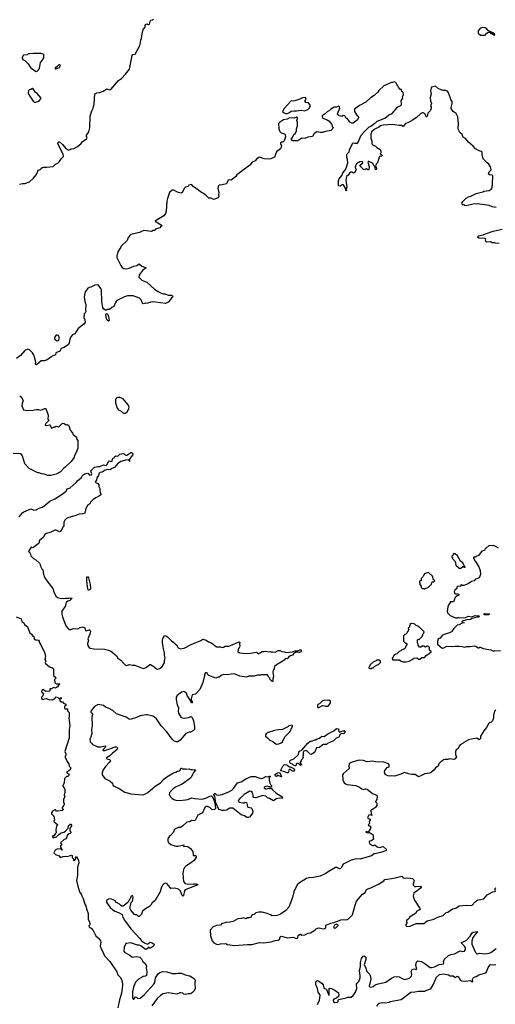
# Model space of a CAD drawing. Extents: x 1862350 to 2057294, y 212041 to 437318.
# Tile 35 of 256: x 1979508 to 1987579, y 226076 to 242774. Entities that reach past the tile are written whole.
import ezdxf

# ---------------------------------------------------------------- set-up
doc = ezdxf.new("R2010")
doc.units = 0

msp = doc.modelspace()

# ---------------------------------------------------------------- linework, layer by layer
at = {"layer": '0CON10XD'}
for points in [[(1979672, 240022), (1979742, 240085), (1979785, 240142), (1979815, 240207), (1979830, 240220), (1979865, 240238), (1979885, 240262), (1979915, 240273), (1979965, 240270), (1980075, 240283), (1980118, 240325), (1980158, 240342), (1980185, 240368), (1980214, 240416), (1980245, 240450), (1980249, 240465), (1980245, 240486), (1980154, 240675), (1980155, 240687), (1980175, 240702), (1980185, 240700), (1980236, 240656), (1980295, 240584), (1980335, 240560), (1980365, 240570), (1980380, 240585), (1980425, 240592), (1980489, 240621), (1980549, 240675), (1980569, 240701), (1980639, 240755), (1980651, 240775), (1980640, 240795), (1980641, 240815), (1980680, 240870), (1980698, 240942), (1980706, 241135), (1980733, 241227), (1980754, 241275), (1980771, 241345), (1980785, 241518), (1980815, 241533), (1980865, 241540), (1980925, 241560), (1980955, 241577), (1980985, 241603), (1981035, 241586), (1981055, 241591), (1981187, 241743), (1981235, 241779), (1981305, 241848), (1981374, 241935), (1981418, 242165), (1981430, 242185), (1981465, 242190), (1981475, 242198), (1981543, 242327), (1981554, 242356), (1981561, 242425), (1981576, 242455), (1981587, 242535), (1981605, 242610), (1981637, 242645), (1981637, 242675), (1981645, 242692), (1981665, 242703), (1981688, 242695), (1981695, 242690), (1981712, 242698), (1981721, 242745), (1981733, 242765), (1981765, 242772), (1981776, 242785)], [(1987565, 242510), (1987570, 242515), (1987565, 242540), (1987552, 242542), (1987545, 242550), (1987525, 242550), (1987505, 242570), (1987455, 242590), (1987425, 242630), (1987407, 242637), (1987365, 242640), (1987335, 242630), (1987315, 242620), (1987290, 242585), (1987290, 242545), (1987325, 242510), (1987405, 242510), (1987420, 242525), (1987420, 242535), (1987455, 242560), (1987485, 242560), (1987502, 242542), (1987518, 242538), (1987565, 242510)], [(1979785, 241898), (1979805, 241902), (1979830, 241925), (1979842, 241948), (1979862, 242048), (1979891, 242079), (1979917, 242125), (1979920, 242175), (1979905, 242190), (1979875, 242198), (1979735, 242203), (1979675, 242193), (1979654, 242196), (1979635, 242180), (1979575, 242172), (1979548, 242132), (1979548, 242118), (1979561, 242101), (1979595, 242082), (1979653, 242023), (1979692, 241965), (1979741, 241921), (1979785, 241898)], [(1980125, 241940), (1980135, 241950), (1980155, 241950), (1980186, 241964), (1980198, 241995), (1980188, 242008), (1980175, 242010), (1980145, 241980), (1980112, 241958), (1980112, 241942), (1980125, 241940)], [(1987595, 239587), (1987525, 239599), (1987475, 239623), (1987275, 239649), (1987202, 239648), (1987085, 239618), (1987063, 239623), (1987045, 239638), (1987035, 239630), (1987025, 239632), (1987015, 239648), (1987015, 239675), (1987025, 239691), (1987084, 239746), (1987125, 239770), (1987165, 239782), (1987255, 239828), (1987365, 239853), (1987385, 239863), (1987475, 239878), (1987510, 239900), (1987523, 239925), (1987533, 239995), (1987536, 240125), (1987528, 240135), (1987478, 240145), (1987463, 240155), (1987474, 240195), (1987506, 240225), (1987508, 240235), (1987497, 240277), (1987468, 240325), (1987432, 240352), (1987375, 240413), (1987354, 240485), (1987353, 240525), (1987341, 240541), (1987305, 240551), (1987241, 240585), (1987201, 240631), (1987125, 240697), (1987075, 240761), (1987035, 240782), (1987015, 240825), (1986978, 240858), (1986953, 240905), (1986947, 240935), (1986955, 241005), (1986945, 241126), (1986916, 241185), (1986866, 241216), (1986830, 241265), (1986827, 241285), (1986844, 241355), (1986846, 241385), (1986823, 241423), (1986820, 241445), (1986785, 241533), (1986765, 241560), (1986735, 241571), (1986695, 241571), (1986615, 241604), (1986565, 241644), (1986498, 241632), (1986488, 241615), (1986481, 241565), (1986489, 241515), (1986473, 241457), (1986477, 241395), (1986494, 241355), (1986480, 241315), (1986488, 241295), (1986488, 241265), (1986475, 241230), (1986432, 241188), (1986422, 241135), (1986415, 241124), (1986404, 241125), (1986389, 241169), (1986375, 241183), (1986355, 241193), (1986335, 241193), (1986315, 241183), (1986235, 241110), (1986175, 241070), (1986095, 241023), (1986055, 241012), (1986015, 240962), (1985989, 240979), (1985945, 240979), (1985835, 240997), (1985675, 240987), (1985632, 240975), (1985600, 240950), (1985535, 240916), (1985486, 240875), (1985466, 240835), (1985464, 240815), (1985466, 240765), (1985486, 240715), (1985485, 240670), (1985506, 240646), (1985545, 240628), (1985570, 240605), (1985623, 240573), (1985640, 240525), (1985623, 240495), (1985657, 240475), (1985653, 240457), (1985615, 240452), (1985608, 240445), (1985599, 240401), (1985578, 240345), (1985556, 240324), (1985546, 240295), (1985561, 240255), (1985555, 240229), (1985544, 240234), (1985532, 240282), (1985514, 240304), (1985505, 240333), (1985485, 240349), (1985435, 240367), (1985423, 240367), (1985417, 240355), (1985440, 240285), (1985435, 240230), (1985415, 240230), (1985395, 240242), (1985345, 240230), (1985310, 240265), (1985305, 240280), (1985295, 240280), (1985282, 240292), (1985295, 240320), (1985328, 240345), (1985327, 240367), (1985278, 240362), (1985225, 240327), (1985210, 240305), (1985200, 240275), (1985200, 240265), (1985218, 240235), (1985195, 240180), (1985175, 240172), (1985145, 240190), (1985125, 240188), (1985105, 240172), (1985088, 240142), (1985054, 240116), (1985040, 240055), (1985058, 239935), (1985047, 239895), (1985052, 239875), (1985046, 239864), (1985040, 239875), (1985041, 239905), (1985005, 239972), (1984978, 239972), (1984945, 239950), (1984920, 239955), (1984919, 240045), (1984929, 240075), (1984977, 240133), (1984991, 240175), (1985025, 240218), (1985047, 240257), (1985074, 240345), (1985072, 240405), (1985058, 240435), (1985058, 240485), (1985065, 240500), (1985100, 240535), (1985103, 240565), (1985153, 240675), (1985165, 240683), (1985195, 240678), (1985239, 240681), (1985250, 240695), (1985302, 240815), (1985360, 240880), (1985435, 240950), (1985480, 240975), (1985523, 241015), (1985546, 241024), (1985575, 241051), (1985705, 241103), (1985769, 241155), (1985829, 241185), (1985925, 241297), (1985975, 241321), (1985985, 241332), (1985989, 241355), (1985982, 241398), (1986007, 241443), (1986003, 241465), (1986018, 241505), (1986017, 241537), (1986005, 241550), (1985990, 241555), (1985985, 241590), (1985965, 241592), (1985935, 241628), (1985924, 241654), (1985905, 241674), (1985889, 241709), (1985865, 241720), (1985835, 241710), (1985815, 241708), (1985685, 241650), (1985602, 241575), (1985585, 241547), (1985525, 241486), (1985460, 241450), (1985383, 241375), (1985275, 241316), (1985192, 241255), (1985188, 241215), (1985234, 241144), (1985250, 241135), (1985258, 241115), (1985242, 241075), (1985165, 241017), (1985145, 241017), (1985110, 241035), (1985089, 241069), (1985070, 241085), (1985068, 241098), (1985055, 241100), (1985045, 241110), (1985025, 241142), (1984995, 241148), (1984975, 241132), (1984930, 241145), (1984911, 241161), (1984900, 241175), (1984938, 241275), (1984932, 241295), (1984915, 241307), (1984885, 241288), (1984845, 241290), (1984785, 241257), (1984765, 241234), (1984728, 241212), (1984690, 241175), (1984642, 241145), (1984640, 241125), (1984650, 241105), (1984728, 241075), (1984755, 241057)], [(1979775, 241373), (1979815, 241386), (1979845, 241404), (1979864, 241425), (1979871, 241445), (1979805, 241520), (1979775, 241538), (1979750, 241585), (1979735, 241602), (1979724, 241606), (1979695, 241588), (1979670, 241585), (1979656, 241574), (1979651, 241535), (1979667, 241495), (1979735, 241390), (1979755, 241374), (1979775, 241373)], [(1984045, 241183), (1984076, 241194), (1984115, 241220), (1984165, 241230), (1984205, 241227), (1984285, 241237), (1984345, 241228), (1984395, 241251), (1984425, 241278), (1984438, 241305), (1984437, 241327), (1984410, 241365), (1984365, 241372), (1984350, 241385), (1984352, 241405), (1984367, 241427), (1984355, 241452), (1984305, 241448), (1984264, 241426), (1984175, 241400), (1984108, 241392), (1983995, 241265), (1983970, 241215), (1983994, 241194), (1984025, 241183), (1984045, 241183)], [(1984755, 241057), (1984804, 240994), (1984812, 240965), (1984827, 240945), (1984823, 240927), (1984788, 240895), (1984695, 240879), (1984645, 240861), (1984615, 240860), (1984545, 240872), (1984502, 240835), (1984475, 240793), (1984395, 240783), (1984345, 240758), (1984295, 240762), (1984225, 240722), (1984135, 240720), (1984123, 240743), (1984122, 240765), (1984138, 240775), (1984158, 240825), (1984180, 240845), (1984203, 240885), (1984203, 240925), (1984220, 240975), (1984220, 241045), (1984210, 241055), (1984210, 241075), (1984222, 241088), (1984222, 241112), (1984215, 241120), (1984205, 241120), (1984165, 241102), (1984085, 241108), (1984045, 241087), (1983985, 241073), (1983915, 241032), (1983902, 241015), (1983906, 240925), (1983921, 240875), (1983945, 240853), (1983999, 240839), (1984010, 240825), (1984020, 240785), (1983995, 240718), (1983972, 240698), (1983943, 240697), (1983933, 240687), (1983933, 240665), (1983949, 240639), (1983946, 240614), (1983934, 240586), (1983868, 240532), (1983832, 240445), (1983768, 240415), (1983725, 240407), (1983654, 240414), (1983575, 240442), (1983565, 240438), (1983525, 240408), (1983505, 240378), (1983455, 240357), (1983415, 240307), (1983195, 240140), (1983178, 240115), (1983142, 240085), (1983095, 240054), (1983065, 240060), (1983045, 240051), (1983015, 239991), (1982945, 239971), (1982893, 239967), (1982882, 239955), (1982871, 239915), (1982890, 239845), (1982880, 239805), (1982888, 239775), (1982875, 239752), (1982795, 239722), (1982755, 239746), (1982715, 239746), (1982674, 239794), (1982625, 239825), (1982605, 239840), (1982575, 239852), (1982544, 239885), (1982454, 239944), (1982428, 239975), (1982415, 239979), (1982380, 239965), (1982367, 239943), (1982324, 239936), (1982303, 239915), (1982265, 239843), (1982245, 239830), (1982185, 239850), (1982125, 239884), (1982095, 239881), (1982052, 239845), (1982015, 239742), (1982004, 239695), (1981992, 239525), (1981983, 239485), (1981954, 239446), (1981812, 239365), (1981808, 239355), (1981923, 239285), (1981917, 239275), (1981901, 239265), (1981888, 239242), (1981815, 239220), (1981795, 239200), (1981773, 239197), (1981745, 239182), (1981615, 239199), (1981562, 239178), (1981540, 239165), (1981395, 239130), (1981375, 239112), (1981345, 239067), (1981330, 239030), (1981230, 238935), (1981223, 238915), (1981174, 238836), (1981154, 238765), (1981155, 238740), (1981223, 238603), (1981245, 238573), (1981275, 238553), (1981315, 238547), (1981365, 238561), (1981445, 238593), (1981495, 238603), (1981535, 238632), (1981582, 238592), (1981656, 238566), (1981592, 238518), (1981556, 238475), (1981535, 238440), (1981527, 238405), (1981580, 238355), (1981665, 238320), (1981796, 238206), (1981855, 238164), (1981895, 238144), (1981945, 238123), (1981975, 238122), (1982025, 238101), (1982085, 238103), (1982100, 238090), (1982102, 238068), (1982083, 238057), (1982069, 238031), (1982026, 237984), (1981985, 237958), (1981815, 237986), (1981755, 237988), (1981655, 237962), (1981645, 237968), (1981605, 237957), (1981586, 237976), (1981571, 238025), (1981540, 238050), (1981435, 238089), (1981335, 238091), (1981284, 238076), (1981159, 238011), (1981132, 237978), (1981105, 237910), (1981070, 237895), (1981032, 237858), (1980995, 237857), (1980985, 237848), (1980965, 237847), (1980934, 237865), (1980919, 237895), (1980904, 237995), (1980894, 238185), (1980886, 238215), (1980845, 238271), (1980825, 238280), (1980783, 238273), (1980715, 238236), (1980685, 238233), (1980665, 238221), (1980622, 238165), (1980612, 238138), (1980600, 238075), (1980614, 237995), (1980630, 237945), (1980622, 237855), (1980628, 237825), (1980620, 237805), (1980604, 237786), (1980596, 237725), (1980614, 237685), (1980621, 237645), (1980597, 237613), (1980499, 237535), (1980444, 237446), (1980405, 237431), (1980376, 237395), (1980357, 237355), (1980348, 237292), (1980337, 237265), (1980265, 237214), (1980210, 237195), (1980190, 237150), (1980124, 237126), (1980115, 237092), (1980060, 237065), (1980045, 237050), (1980035, 237050), (1979977, 237003), (1979925, 236990), (1979875, 236988), (1979795, 236920), (1979782, 236925), (1979774, 236944), (1979782, 236965), (1979754, 237075), (1979744, 237094), (1979723, 237125), (1979675, 237173), (1979645, 237184), (1979593, 237165), (1979521, 237079), (1979455, 237030)], [(1979505, 239982), (1979554, 239996), (1979595, 239997), (1979672, 240022)], [(1987645, 238978), (1987575, 238983), (1987565, 238990), (1987525, 238992), (1987495, 239007), (1987433, 239003), (1987420, 239015), (1987413, 239037), (1987416, 239055), (1987405, 239063), (1987305, 239066), (1987279, 239085), (1987282, 239098), (1987295, 239108), (1987375, 239128), (1987410, 239145), (1987545, 239190), (1987695, 239220)], [(1981015, 237659), (1980995, 237676), (1980983, 237703), (1980970, 237775), (1980975, 237788), (1980985, 237791), (1981005, 237776), (1981015, 237740), (1981024, 237675), (1981023, 237665), (1981015, 237659)], [(1980145, 237328), (1980165, 237332), (1980182, 237375), (1980166, 237416), (1980144, 237426), (1980129, 237421), (1980105, 237398), (1980100, 237365), (1980105, 237352), (1980127, 237337), (1980145, 237328)], [(1979508, 236395), (1979544, 236365), (1979548, 236352), (1979569, 236315), (1979549, 236265), (1979547, 236225), (1979575, 236160), (1979625, 236148), (1979733, 236153), (1979785, 236163), (1979825, 236162), (1979855, 236154), (1979897, 236163), (1979935, 236183), (1979951, 236181), (1979990, 236065), (1979988, 235998), (1980002, 235985), (1980002, 235975), (1979953, 235925), (1979940, 235905), (1979940, 235895), (1979963, 235893), (1980012, 235902), (1980031, 235881), (1980042, 235852), (1980055, 235847), (1980095, 235868), (1980115, 235870), (1980125, 235880), (1980165, 235872), (1980185, 235880), (1980235, 235930), (1980265, 235927), (1980295, 235902), (1980315, 235908), (1980343, 235893), (1980362, 235815), (1980405, 235770), (1980410, 235745), (1980470, 235695), (1980473, 235663), (1980497, 235637), (1980492, 235505), (1980468, 235435), (1980438, 235385), (1980432, 235355), (1980418, 235325), (1980376, 235274), (1980282, 235185), (1980255, 235168), (1980200, 235105), (1980125, 235068), (1980035, 235042), (1980015, 235042), (1979988, 235042), (1979925, 235067), (1979885, 235073), (1979835, 235092), (1979815, 235092), (1979757, 235117), (1979670, 235165), (1979595, 235240), (1979562, 235355), (1979543, 235393), (1979522, 235412), (1979397, 235417)], [(1981305, 236102), (1981332, 236125), (1981356, 236165), (1981363, 236205), (1981350, 236245), (1981264, 236344), (1981205, 236368), (1981175, 236368), (1981155, 236360), (1981140, 236345), (1981133, 236327), (1981132, 236275), (1981162, 236185), (1981187, 236157), (1981230, 236135), (1981255, 236110), (1981275, 236102), (1981305, 236102)], [(1979497, 234345), (1979555, 234410), (1979580, 234430), (1979695, 234477), (1979725, 234470), (1979747, 234457), (1979785, 234460), (1979840, 234490), (1979892, 234505), (1979917, 234523), (1980020, 234610), (1980105, 234649), (1980230, 234725), (1980295, 234780), (1980315, 234819), (1980365, 234837), (1980465, 234924), (1980492, 234958), (1980555, 235011), (1980570, 235040), (1980585, 235053), (1980616, 235074), (1980655, 235084), (1980670, 235080), (1980695, 235052), (1980726, 235054), (1980730, 235075), (1980718, 235125), (1980753, 235165), (1980780, 235185), (1980833, 235197), (1980866, 235194), (1980930, 235225), (1980975, 235216), (1980990, 235230), (1981015, 235283), (1981025, 235290), (1981055, 235284), (1981075, 235288), (1981083, 235327), (1981095, 235340), (1981110, 235345), (1981122, 235365), (1981145, 235376), (1981175, 235372), (1981208, 235405), (1981265, 235416), (1981283, 235413), (1981305, 235388), (1981325, 235387), (1981395, 235436), (1981406, 235436), (1981422, 235422), (1981430, 235405), (1981425, 235390), (1981368, 235315), (1981370, 235290), (1981378, 235282), (1981352, 235302), (1981325, 235307), (1981226, 235284), (1981166, 235244), (1981115, 235180), (1981069, 235161), (1981045, 235141), (1981005, 235144), (1980958, 235132), (1980905, 235103), (1980867, 235093), (1980858, 235082), (1980846, 235045), (1980818, 235002), (1980810, 234965), (1980790, 234935), (1980805, 234920), (1980830, 234915), (1980850, 234885), (1980850, 234855), (1980870, 234825), (1980868, 234795), (1980874, 234755), (1980886, 234725), (1980883, 234715), (1980865, 234697), (1980802, 234668), (1980753, 234637), (1980715, 234600), (1980695, 234560), (1980659, 234535), (1980628, 234485), (1980613, 234407), (1980576, 234394), (1980515, 234391), (1980460, 234365)], [(1980460, 234365), (1980325, 234324), (1980305, 234315), (1980274, 234285), (1980258, 234255), (1980258, 234185), (1980240, 234165), (1980224, 234126), (1980195, 234093), (1980185, 234091), (1980125, 234118), (1980105, 234118), (1980039, 234081), (1979965, 234063), (1979935, 234045), (1979908, 233992), (1979840, 233935), (1979836, 233904), (1979823, 233885), (1979775, 233853), (1979745, 233822), (1979725, 233820), (1979705, 233827), (1979658, 233755), (1979687, 233727), (1979695, 233680), (1979740, 233635), (1979780, 233615), (1979847, 233557), (1979857, 233537), (1979860, 233505), (1979885, 233460), (1979900, 233445), (1979910, 233365), (1979917, 233357), (1979923, 233325), (1979983, 233235), (1980072, 233125), (1980085, 233070), (1980122, 232995), (1980150, 232975), (1980215, 232960), (1980285, 232965), (1980345, 232961), (1980375, 232969), (1980397, 232965), (1980360, 232925), (1980327, 232913), (1980303, 232895), (1980292, 232875), (1980286, 232834), (1980223, 232745), (1980223, 232695), (1980232, 232645), (1980292, 232495), (1980331, 232451), (1980355, 232430), (1980375, 232430), (1980415, 232448), (1980495, 232442), (1980535, 232468), (1980575, 232478), (1980615, 232460), (1980625, 232410), (1980655, 232413), (1980685, 232427), (1980700, 232425), (1980707, 232405), (1980699, 232351), (1980667, 232275), (1980668, 232258), (1980678, 232245), (1980658, 232195), (1980662, 232155), (1980687, 232127), (1980705, 232118), (1980765, 232106), (1980945, 232098), (1981015, 232084), (1981055, 232064), (1981107, 232027), (1981149, 231985), (1981175, 231944), (1981225, 231910), (1981269, 231859), (1981305, 231830), (1981325, 231824), (1981365, 231838), (1981425, 231826), (1981463, 231827), (1981605, 231770), (1981652, 231788), (1981715, 231840), (1981725, 231840), (1981785, 231806), (1981828, 231768), (1981842, 231762), (1981885, 231771), (1981926, 231804), (1981966, 231865), (1981966, 231906), (1981977, 231945), (1981966, 231985), (1981968, 232038), (1981947, 232105), (1981930, 232205), (1981930, 232245), (1981938, 232282), (1981965, 232330), (1981987, 232327), (1982019, 232309), (1982085, 232242), (1982125, 232213), (1982145, 232187), (1982167, 232175), (1982195, 232124), (1982235, 232102), (1982300, 232115), (1982415, 232177), (1982584, 232246), (1982615, 232268), (1982674, 232254), (1982710, 232225), (1982757, 232207), (1982787, 232187), (1982810, 232165), (1982855, 232140), (1982915, 232138), (1982945, 232128), (1982965, 232130), (1982995, 232150), (1983055, 232150), (1983235, 232221), (1983244, 232214), (1983238, 232185), (1983242, 232155), (1983238, 232135), (1983213, 232095), (1983212, 232055), (1983225, 232042), (1983245, 232037), (1983355, 232027), (1983425, 232030), (1983525, 232050), (1983555, 232020), (1983625, 232058), (1983648, 232062), (1983685, 232067), (1983735, 232053), (1983765, 232060), (1983785, 232048), (1983805, 232052), (1983845, 232050), (1983894, 232076), (1983925, 232078), (1983955, 232060), (1983995, 232056), (1984035, 232043), (1984135, 232053), (1984182, 232068), (1984225, 232073), (1984261, 232089), (1984285, 232090), (1984290, 232065), (1984275, 232048), (1984255, 232042), (1984215, 232047), (1984190, 232040), (1984155, 232017), (1984137, 231995), (1984105, 231988), (1984073, 231967), (1984046, 231934), (1984025, 231940), (1984014, 231936), (1983997, 231915), (1983962, 231892), (1983867, 231835), (1983830, 231805), (1983828, 231765), (1983810, 231745), (1983802, 231705), (1983812, 231635), (1983803, 231595), (1983806, 231554), (1983796, 231544), (1983758, 231585), (1983752, 231605), (1983734, 231625), (1983715, 231662), (1983605, 231662), (1983595, 231658), (1983545, 231658), (1983485, 231643), (1983395, 231642), (1983356, 231624), (1983242, 231642), (1983195, 231664), (1983145, 231679), (1983095, 231676), (1983033, 231663), (1982965, 231671), (1982927, 231655), (1982895, 231623), (1982875, 231623), (1982835, 231608), (1982715, 231650), (1982693, 231673), (1982690, 231695), (1982662, 231695), (1982642, 231675), (1982643, 231655), (1982614, 231536), (1982562, 231415), (1982492, 231335), (1982434, 231326), (1982420, 231255), (1982419, 231235), (1982436, 231205), (1982435, 231191), (1982424, 231185), (1982408, 231228), (1982352, 231315), (1982336, 231355), (1982295, 231382), (1982255, 231370), (1982179, 231315), (1982166, 231285), (1982166, 231246), (1982181, 231155), (1982200, 231105), (1982198, 231045), (1982202, 231015), (1982245, 230948), (1982265, 230932), (1982305, 230928), (1982337, 230937), (1982375, 230938), (1982415, 230958), (1982435, 230938), (1982456, 230886), (1982474, 230786), (1982473, 230737), (1982459, 230721), (1982406, 230694), (1982385, 230692), (1982325, 230668), (1982230, 230555), (1982192, 230528), (1982165, 230528), (1982124, 230544), (1982095, 230572), (1982006, 230695), (1981910, 230800), (1981827, 230917), (1981795, 230946), (1981765, 230961), (1981675, 230986), (1981655, 230987), (1981555, 230969), (1981492, 230938), (1981385, 230908), (1981364, 230914), (1981315, 230946), (1981152, 231005), (1981089, 231059), (1981024, 231094), (1980964, 231114), (1980932, 231145), (1980842, 231158), (1980775, 231126), (1980714, 231045), (1980715, 231032), (1980734, 231014), (1980741, 230995), (1980734, 230944), (1980740, 230805), (1980729, 230735), (1980731, 230669), (1980717, 230605), (1980699, 230575), (1980704, 230525), (1980724, 230504), (1980745, 230483), (1980832, 230442), (1980885, 230443), (1980957, 230457), (1980967, 230443), (1980932, 230405), (1980920, 230385), (1980925, 230380), (1980953, 230383), (1981056, 230415), (1981125, 230444), (1981145, 230445), (1981158, 230438), (1981166, 230415), (1981157, 230393), (1981081, 230335), (1981039, 230291), (1980981, 230255), (1980985, 230238), (1981040, 230225), (1981048, 230205), (1981028, 230175), (1980963, 230107), (1980925, 230052), (1980907, 230003), (1980908, 229965), (1980955, 229908), (1981045, 229862), (1981082, 229825), (1981088, 229795), (1981113, 229773), (1981195, 229736), (1981295, 229671), (1981395, 229644), (1981455, 229641), (1981595, 229629), (1981644, 229645), (1981685, 229669), (1981805, 229778), (1981898, 229832), (1981955, 229894), (1982005, 229934), (1982119, 230001), (1982155, 230012), (1982185, 230029), (1982216, 230034), (1982231, 230049), (1982245, 230080), (1982255, 230080), (1982265, 230070), (1982315, 230070), (1982335, 230062), (1982385, 230068), (1982425, 230052), (1982435, 230058), (1982478, 230052), (1982485, 230058), (1982490, 230045), (1982458, 230005), (1982440, 229975), (1982440, 229965), (1982423, 229947), (1982406, 229914), (1982265, 229807), (1982165, 229764), (1982115, 229730), (1982062, 229678), (1982048, 229655), (1982047, 229635), (1982066, 229596), (1982095, 229568), (1982125, 229550), (1982155, 229540), (1982215, 229534), (1982321, 229541), (1982360, 229550), (1982429, 229579), (1982475, 229564), (1982605, 229557), (1982668, 229572), (1982735, 229608), (1982765, 229609), (1982782, 229595), (1982809, 229525), (1982825, 229455), (1982828, 229395), (1982815, 229378), (1982775, 229374), (1982736, 229416), (1982695, 229432), (1982665, 229432), (1982648, 229415), (1982610, 229325), (1982600, 229315), (1982532, 229285), (1982486, 229194), (1982465, 229186), (1982425, 229193), (1982395, 229169), (1982345, 229163), (1982278, 229105), (1982235, 229077), (1982205, 229077), (1982141, 229049), (1982128, 229035), (1982118, 228995), (1982069, 228941), (1982048, 228925), (1982028, 228895), (1982022, 228885), (1982023, 228845), (1982035, 228818), (1982075, 228786), (1982155, 228760), (1982195, 228757), (1982295, 228778), (1982300, 228775), (1982290, 228765), (1982295, 228750), (1982335, 228758), (1982362, 228752), (1982408, 228718), (1982448, 228668), (1982451, 228601), (1982495, 228602), (1982504, 228574), (1982468, 228515), (1982425, 228479), (1982330, 228420), (1982305, 228397), (1982289, 228365), (1982274, 228295), (1982285, 228160), (1982315, 228126), (1982365, 228114), (1982455, 228122), (1982505, 228119), (1982528, 228115), (1982532, 228105), (1982318, 228015), (1982305, 228000), (1982285, 227920), (1982275, 227910), (1982265, 227922), (1982239, 227995), (1982205, 228029), (1982135, 228047), (1982075, 228042), (1982062, 228055), (1982004, 228124), (1981975, 228130), (1981952, 228118), (1981931, 228095), (1981906, 228045), (1981891, 227985), (1981805, 227837), (1981757, 227795), (1981733, 227755), (1981713, 227735), (1981642, 227698), (1981592, 227655), (1981576, 227604), (1981535, 227566), (1981525, 227566), (1981495, 227593), (1981474, 227594), (1981455, 227602), (1981393, 227673), (1981380, 227695), (1981382, 227728), (1981402, 227805), (1981420, 227825), (1981429, 227851), (1981432, 227895), (1981427, 227917), (1981415, 227918), (1981398, 227905), (1981342, 227805), (1981265, 227740), (1981243, 227743), (1981220, 227755), (1981203, 227773), (1981150, 227805), (1981120, 227835), (1981065, 227862), (1981045, 227867), (1981015, 227858), (1980982, 227835), (1980983, 227803), (1981002, 227772), (1981045, 227718), (1981082, 227685), (1981125, 227658), (1981183, 227633)], [(1987635, 233810), (1987555, 233858), (1987535, 233850), (1987473, 233857), (1987425, 233810), (1987415, 233810), (1987400, 233795), (1987395, 233770), (1987352, 233758), (1987288, 233682), (1987262, 233678), (1987245, 233660), (1987215, 233660), (1987210, 233655), (1987210, 233635), (1987218, 233628), (1987230, 233595), (1987260, 233565), (1987260, 233555), (1987297, 233497), (1987322, 233435), (1987328, 233365), (1987305, 233310), (1987235, 233278), (1987220, 233255), (1987176, 233244), (1987116, 233204), (1987072, 233192), (1987045, 233177), (1987018, 233178), (1987005, 233190), (1986995, 233190), (1986987, 233163), (1986945, 233168), (1986928, 233152), (1986928, 233125), (1986889, 233101), (1986881, 233075), (1986888, 233048), (1986905, 233037), (1986945, 233038), (1986958, 233028), (1986960, 233015), (1986925, 232998), (1986898, 232975), (1986867, 232903), (1986815, 232900), (1986810, 232895), (1986810, 232885), (1986785, 232850), (1986772, 232815), (1986760, 232735), (1986770, 232725), (1986770, 232715), (1986815, 232670), (1986905, 232630), (1986935, 232630), (1986945, 232640), (1986963, 232633), (1987074, 232636), (1987122, 232658), (1987175, 232649), (1987235, 232670), (1987266, 232664), (1987298, 232668), (1987307, 232655), (1987295, 232642), (1987265, 232643), (1987185, 232621), (1987155, 232601), (1987096, 232596), (1987035, 232581), (1987012, 232565), (1987010, 232555), (1987050, 232545), (1987015, 232540), (1986965, 232514), (1986933, 232507), (1986875, 232447), (1986838, 232395), (1986782, 232368), (1986713, 232347), (1986684, 232336), (1986645, 232288), (1986610, 232275), (1986598, 232235), (1986600, 232185), (1986675, 232118), (1986705, 232124), (1986755, 232147), (1986855, 232142), (1986895, 232151), (1986965, 232151), (1987015, 232144), (1987055, 232131), (1987087, 232143), (1987145, 232144), (1987225, 232156), (1987248, 232148), (1987285, 232121), (1987305, 232120), (1987315, 232130), (1987325, 232130), (1987375, 232108), (1987505, 232088), (1987535, 232070), (1987565, 232068), (1987667, 232077)], [(1986978, 233468), (1986995, 233470), (1987025, 233500), (1987035, 233500), (1987045, 233490), (1987065, 233490), (1987067, 233495), (1987051, 233511), (1987025, 233564), (1986989, 233589), (1986935, 233684), (1986895, 233717), (1986875, 233720), (1986862, 233705), (1986860, 233685), (1986842, 233675), (1986840, 233655), (1986850, 233645), (1986850, 233635), (1986897, 233587), (1986910, 233525), (1986952, 233482), (1986978, 233468)], [(1980675, 233096), (1980665, 233115), (1980647, 233265), (1980647, 233313), (1980655, 233329), (1980665, 233327), (1980676, 233306), (1980703, 233197), (1980711, 233125), (1980710, 233115), (1980695, 233103), (1980675, 233096)], [(1986385, 233120), (1986392, 233128), (1986445, 233150), (1986498, 233202), (1986502, 233228), (1986515, 233240), (1986538, 233242), (1986550, 233255), (1986532, 233272), (1986510, 233335), (1986445, 233398), (1986405, 233390), (1986385, 233380), (1986365, 233360), (1986350, 233325), (1986322, 233298), (1986318, 233262), (1986290, 233245), (1986290, 233225), (1986298, 233218), (1986300, 233195), (1986320, 233165), (1986322, 233142), (1986335, 233130), (1986365, 233130), (1986372, 233122), (1986385, 233120)], [(1979449, 232649), (1979533, 232613), (1979545, 232570), (1979578, 232545), (1979588, 232515), (1979638, 232475), (1979682, 232375), (1979708, 232355), (1979731, 232321), (1979750, 232315), (1979751, 232281), (1979762, 232265), (1979795, 232252), (1979805, 232257), (1979825, 232250), (1979836, 232236), (1979838, 232215), (1979866, 232175), (1979928, 232045), (1979944, 231984), (1979934, 231926), (1979952, 231895), (1979942, 231875), (1979948, 231855), (1980015, 231802), (1980055, 231780), (1980065, 231780), (1980080, 231765), (1980080, 231655), (1980128, 231615), (1980100, 231585), (1980103, 231533), (1980111, 231521), (1980133, 231513), (1980185, 231510), (1980190, 231505), (1980178, 231492), (1980162, 231488), (1980160, 231475), (1980148, 231462), (1980115, 231440), (1980085, 231450), (1980045, 231428), (1980022, 231428), (1980020, 231395), (1980012, 231388), (1979945, 231382), (1979907, 231417), (1979884, 231406), (1979878, 231378), (1979896, 231366), (1979912, 231345), (1979900, 231305), (1979880, 231285), (1979880, 231265), (1979905, 231248), (1979928, 231258), (1979955, 231260), (1980005, 231248), (1980065, 231242), (1980100, 231255), (1980125, 231288), (1980155, 231282), (1980175, 231260), (1980188, 231262), (1980205, 231278), (1980210, 231275), (1980210, 231265), (1980190, 231245), (1980190, 231225), (1980215, 231208), (1980237, 231207), (1980251, 231181), (1980290, 231165), (1980290, 231145), (1980268, 231132), (1980270, 231095), (1980278, 231088), (1980317, 231087), (1980322, 231055), (1980350, 231025), (1980348, 230945), (1980342, 230935), (1980345, 230890), (1980350, 230885), (1980360, 230805), (1980356, 230764), (1980348, 230745), (1980347, 230595), (1980273, 230365), (1980293, 230323), (1980293, 230297), (1980282, 230285), (1980282, 230265), (1980322, 230182), (1980343, 230155), (1980346, 230116), (1980378, 230085), (1980362, 230055), (1980342, 230035), (1980302, 230015), (1980315, 229998), (1980340, 229985), (1980340, 229955), (1980325, 229940), (1980302, 229938), (1980270, 229905), (1980260, 229825), (1980242, 229785), (1980242, 229775), (1980265, 229750), (1980272, 229725), (1980272, 229675), (1980263, 229625), (1980273, 229595), (1980250, 229555), (1980250, 229495), (1980260, 229485), (1980260, 229465), (1980257, 229453), (1980228, 229415), (1980230, 229400), (1980247, 229387), (1980248, 229375), (1980229, 229361), (1980155, 229352), (1980135, 229352), (1980115, 229372), (1980105, 229372), (1980065, 229350), (1980048, 229325), (1980050, 229305), (1980090, 229265), (1980098, 229205), (1980090, 229175), (1980125, 229140), (1980150, 229125), (1980150, 229115), (1980130, 229095), (1980123, 229035), (1980128, 228985), (1980108, 228965), (1980093, 228937), (1980060, 228925), (1980062, 228915), (1980075, 228900), (1980095, 228910), (1980125, 228913), (1980165, 228948), (1980199, 228981), (1980255, 228993), (1980288, 229015), (1980330, 229065), (1980338, 229105), (1980365, 229130), (1980375, 229130), (1980390, 229115), (1980390, 229105), (1980358, 229055), (1980358, 229018), (1980380, 228995), (1980378, 228982), (1980365, 228972), (1980345, 228970), (1980321, 228949), (1980296, 228884), (1980265, 228870), (1980200, 228815), (1980220, 228795), (1980220, 228775), (1980202, 228768), (1980200, 228745), (1980230, 228695), (1980225, 228690), (1980208, 228708), (1980193, 228713), (1980143, 228707), (1980125, 228700), (1980105, 228680), (1980090, 228645), (1980114, 228614), (1980176, 228596), (1980195, 228564), (1980245, 228584), (1980285, 228589), (1980315, 228584), (1980386, 228606), (1980397, 228597), (1980400, 228565), (1980420, 228545), (1980423, 228523), (1980435, 228512), (1980450, 228525), (1980460, 228555), (1980452, 228565), (1980460, 228575), (1980470, 228575), (1980485, 228560), (1980505, 228518), (1980510, 228475), (1980487, 228403), (1980488, 228275), (1980485, 228225), (1980472, 228175), (1980493, 228077), (1980522, 227982), (1980550, 227945), (1980560, 227915), (1980585, 227873), (1980612, 227775), (1980629, 227745), (1980640, 227695), (1980670, 227615), (1980672, 227515), (1980692, 227475), (1980697, 227443), (1980696, 227425), (1980683, 227405), (1980686, 227386), (1980719, 227365), (1980755, 227330), (1980800, 227235), (1980845, 227199), (1980882, 227155), (1980885, 227130), (1980871, 227065), (1980888, 227015), (1980917, 226967), (1980945, 226899), (1981035, 226804), (1981156, 226625), (1981175, 226574), (1981215, 226534), (1981235, 226499), (1981251, 226435), (1981254, 226395), (1981233, 226265), (1981199, 226151), (1981176, 226015)], [(1987392, 232682), (1987386, 232695), (1987395, 232706), (1987475, 232698), (1987480, 232695), (1987475, 232688), (1987465, 232683), (1987392, 232682)], [(1986065, 231882), (1986117, 231893), (1986170, 231925), (1986195, 231948), (1986245, 231952), (1986275, 231932), (1986295, 231928), (1986335, 231960), (1986375, 231960), (1986405, 231992), (1986455, 232023), (1986490, 232055), (1986490, 232065), (1986475, 232070), (1986460, 232085), (1986460, 232125), (1986438, 232148), (1986425, 232150), (1986395, 232130), (1986367, 232147), (1986335, 232150), (1986315, 232130), (1986305, 232130), (1986294, 232134), (1986270, 232165), (1986270, 232185), (1986260, 232205), (1986260, 232255), (1986275, 232270), (1986288, 232262), (1986340, 232315), (1986340, 232325), (1986350, 232335), (1986350, 232355), (1986358, 232362), (1986370, 232395), (1986295, 232470), (1986285, 232470), (1986267, 232487), (1986235, 232502), (1986215, 232524), (1986195, 232531), (1986155, 232532), (1986130, 232515), (1986122, 232478), (1986100, 232455), (1986110, 232425), (1986102, 232418), (1986098, 232402), (1986082, 232388), (1986078, 232372), (1986058, 232352), (1986042, 232348), (1986020, 232325), (1986023, 232233), (1986055, 232200), (1986068, 232198), (1986080, 232185), (1986080, 232165), (1986062, 232148), (1986050, 232115), (1986037, 232103), (1985993, 232087), (1985975, 232070), (1985945, 232060), (1985905, 232022), (1985860, 232000), (1985838, 231952), (1985830, 231945), (1985835, 231920), (1985945, 231920), (1985960, 231915), (1985983, 231893), (1986015, 231882), (1986065, 231882)], [(1985475, 231770), (1985485, 231780), (1985505, 231780), (1985535, 231810), (1985550, 231815), (1985565, 231830), (1985595, 231840), (1985630, 231875), (1985628, 231898), (1985615, 231910), (1985565, 231910), (1985555, 231900), (1985510, 231885), (1985450, 231825), (1985448, 231812), (1985430, 231795), (1985430, 231785), (1985442, 231772), (1985475, 231770)], [(1984565, 231110), (1984585, 231112), (1984648, 231142), (1984685, 231140), (1984695, 231132), (1984740, 231135), (1984770, 231165), (1984770, 231175), (1984780, 231185), (1984780, 231215), (1984755, 231232), (1984735, 231228), (1984685, 231232), (1984645, 231220), (1984598, 231172), (1984580, 231165), (1984563, 231147), (1984560, 231115), (1984565, 231110)], [(1987585, 231064), (1987565, 231048), (1987546, 230975), (1987549, 230935), (1987529, 230881), (1987508, 230862), (1987490, 230855), (1987465, 230830), (1987431, 230769), (1987384, 230716), (1987328, 230622), (1987329, 230585), (1987320, 230570), (1987304, 230564), (1987265, 230587), (1987175, 230573), (1987125, 230560), (1987043, 230517), (1987035, 230502), (1986985, 230478), (1986964, 230456), (1986948, 230415), (1986915, 230390), (1986902, 230365), (1986902, 230315), (1986920, 230275), (1986895, 230240), (1986873, 230227), (1986805, 230240), (1986774, 230226), (1986725, 230229), (1986697, 230223), (1986641, 230179), (1986622, 230155), (1986608, 230115), (1986565, 230088), (1986542, 230055), (1986495, 230012), (1986460, 229995), (1986385, 229983), (1986306, 229944), (1986273, 229933), (1986220, 229975), (1986155, 229973), (1986103, 229983), (1986035, 230010), (1985973, 229977), (1985875, 229947), (1985825, 229953), (1985775, 229946), (1985755, 229949), (1985712, 229972), (1985698, 230015), (1985705, 230042), (1985725, 230072), (1985745, 230092), (1985778, 230105), (1985778, 230135), (1985765, 230152), (1985685, 230181), (1985545, 230186), (1985495, 230199), (1985405, 230191), (1985335, 230213), (1985265, 230216), (1985150, 230185), (1985110, 230165), (1985098, 230152), (1985091, 230115), (1985098, 230075), (1984998, 229985), (1984988, 229965), (1984992, 229885), (1985015, 229830), (1985036, 229816)], [(1983865, 230488), (1983905, 230492), (1983945, 230510), (1983965, 230528), (1984006, 230614), (1984096, 230704), (1984125, 230770), (1984140, 230785), (1984138, 230798), (1984125, 230810), (1984075, 230797), (1984050, 230775), (1984035, 230772), (1983966, 230734), (1983895, 230731), (1983832, 230718), (1983724, 230686), (1983692, 230665), (1983680, 230645), (1983680, 230625), (1983715, 230598), (1983753, 230555), (1983802, 230532), (1983835, 230502), (1983865, 230488)], [(1984195, 230120), (1984175, 230120), (1984155, 230130), (1984135, 230150), (1984105, 230160), (1984091, 230181), (1984094, 230205), (1984104, 230215), (1984161, 230239), (1984230, 230300), (1984240, 230315), (1984245, 230350), (1984255, 230370), (1984296, 230384), (1984398, 230505), (1984435, 230537), (1984465, 230537), (1984515, 230560), (1984535, 230562), (1984555, 230576), (1984598, 230592), (1984635, 230622), (1984672, 230618), (1984735, 230663), (1984838, 230712), (1984885, 230753), (1984915, 230750), (1984918, 230715), (1984933, 230693), (1984994, 230716), (1985025, 230712), (1985032, 230698), (1985020, 230685), (1985018, 230672), (1985005, 230662), (1984975, 230668), (1984959, 230661), (1984932, 230638), (1984930, 230615), (1984922, 230605), (1984881, 230589), (1984835, 230547), (1984731, 230499), (1984715, 230483), (1984665, 230481), (1984637, 230465), (1984595, 230433), (1984542, 230428), (1984509, 230345), (1984455, 230312), (1984435, 230320), (1984385, 230370), (1984365, 230380), (1984331, 230369), (1984317, 230345), (1984320, 230295), (1984312, 230288), (1984310, 230275), (1984318, 230265), (1984305, 230240), (1984282, 230218), (1984282, 230205), (1984270, 230175), (1984270, 230165), (1984292, 230135), (1984285, 230124), (1984265, 230130), (1984238, 230158), (1984215, 230160), (1984202, 230148), (1984195, 230120)], [(1984041, 230001), (1984005, 230018), (1983940, 230035), (1983938, 230045), (1983955, 230082), (1983975, 230116), (1983997, 230135), (1984015, 230141), (1984042, 230135), (1984075, 230110), (1984095, 230100), (1984105, 230102), (1984165, 230070), (1984172, 230055), (1984165, 230028), (1984135, 230028), (1984124, 230034), (1984105, 230060), (1984082, 230058), (1984072, 230035), (1984077, 230023), (1984065, 230002), (1984041, 230001)], [(1983363, 229243), (1983325, 229272), (1983265, 229292), (1983125, 229401), (1983075, 229401), (1983015, 229371), (1982984, 229364), (1982945, 229363), (1982895, 229378), (1982875, 229405), (1982867, 229435), (1982839, 229489), (1982822, 229605), (1982805, 229632), (1982806, 229644), (1982815, 229651), (1982825, 229650), (1982849, 229629), (1982874, 229624), (1982945, 229636), (1983066, 229684), (1983110, 229710), (1983138, 229735), (1983205, 229834), (1983265, 229848), (1983345, 229899), (1983435, 229942), (1983505, 229942), (1983592, 229908), (1983635, 229910), (1983685, 229937), (1983715, 229936), (1983745, 229947), (1983760, 229945), (1983758, 229932), (1983742, 229915), (1983744, 229875), (1983753, 229825), (1983763, 229803), (1983783, 229785), (1983781, 229769), (1983775, 229760), (1983756, 229766), (1983735, 229762), (1983705, 229774), (1983670, 229765), (1983657, 229755), (1983657, 229745), (1983673, 229733), (1983695, 229729), (1983735, 229742), (1983744, 229734), (1983756, 229734), (1983775, 229750), (1983790, 229720), (1983855, 229662), (1983943, 229605), (1983966, 229575), (1983960, 229565), (1983915, 229571), (1983862, 229558), (1983825, 229530), (1983815, 229529), (1983745, 229567), (1983715, 229576), (1983685, 229607), (1983635, 229618), (1983515, 229578), (1983475, 229582), (1983468, 229588), (1983470, 229625), (1983456, 229666), (1983435, 229686), (1983415, 229692), (1983315, 229632), (1983244, 229566), (1983214, 229535), (1983225, 229509), (1983235, 229502), (1983295, 229493), (1983316, 229494), (1983335, 229502), (1983358, 229498), (1983371, 229431), (1983381, 229421), (1983436, 229406), (1983448, 229395), (1983466, 229345), (1983457, 229315), (1983412, 229255), (1983385, 229243), (1983363, 229243)], [(1983945, 229932), (1983885, 229960), (1983865, 229940), (1983855, 229940), (1983838, 229975), (1983885, 230003), (1983915, 230008), (1983947, 229955), (1983950, 229935), (1983945, 229932)], [(1985036, 229816), (1985065, 229804), (1985210, 229785), (1985275, 229758), (1985315, 229728), (1985345, 229717), (1985375, 229729), (1985405, 229726), (1985493, 229653), (1985568, 229625), (1985574, 229594), (1985571, 229555), (1985548, 229505), (1985565, 229497), (1985571, 229485), (1985566, 229445), (1985546, 229415), (1985495, 229382), (1985475, 229377), (1985468, 229365), (1985474, 229314), (1985485, 229280), (1985465, 229288), (1985435, 229286), (1985410, 229245), (1985413, 229233), (1985457, 229215), (1985456, 229205), (1985437, 229175), (1985442, 229145), (1985425, 229128), (1985423, 229115), (1985430, 229105), (1985452, 229102), (1985460, 229095), (1985458, 229055), (1985425, 229000), (1985415, 228998), (1985395, 229008), (1985383, 229003), (1985384, 228994), (1985410, 228985), (1985425, 228992), (1985455, 228984), (1985508, 228948), (1985504, 228906), (1985512, 228875), (1985475, 228851), (1985445, 228843), (1985436, 228825), (1985442, 228805), (1985475, 228779), (1985495, 228771), (1985512, 228772), (1985535, 228779), (1985573, 228745), (1985615, 228736), (1985675, 228752), (1985736, 228696), (1985728, 228685), (1985655, 228656), (1985565, 228632), (1985525, 228629), (1985475, 228596), (1985285, 228537), (1985215, 228541), (1985135, 228522), (1984995, 228454), (1984983, 228437), (1984969, 228395), (1984950, 228380), (1984934, 228376), (1984887, 228397), (1984865, 228394), (1984745, 228325), (1984705, 228296), (1984605, 228249), (1984495, 228226), (1984415, 228222), (1984375, 228211), (1984254, 228136), (1984218, 228102), (1984161, 227985), (1984135, 227885), (1984075, 227726), (1984022, 227665), (1983932, 227605), (1983875, 227584), (1983795, 227574), (1983765, 227593), (1983707, 227617), (1983624, 227636), (1983565, 227639), (1983515, 227626), (1983485, 227599), (1983453, 227595), (1983443, 227585), (1983434, 227556), (1983400, 227540), (1983375, 227542), (1983345, 227526), (1983305, 227541), (1983265, 227530), (1983212, 227528), (1983128, 227482), (1983072, 227468), (1983005, 227462), (1982935, 227442), (1982914, 227416), (1982850, 227415), (1982790, 227390), (1982741, 227335), (1982748, 227235), (1982775, 227153), (1982805, 227117), (1982845, 227094), (1982875, 227089), (1982915, 227104), (1983005, 227106), (1983035, 227092), (1983155, 227074), (1983375, 227091), (1983445, 227090)], [(1983445, 227090), (1983575, 227127), (1983645, 227121), (1983775, 227137), (1983841, 227159), (1983895, 227164), (1983917, 227173), (1983928, 227215), (1983932, 227225), (1983945, 227230), (1984055, 227202), (1984145, 227213), (1984205, 227191), (1984226, 227205), (1984236, 227244), (1984255, 227262), (1984275, 227264), (1984295, 227248), (1984345, 227256), (1984405, 227284), (1984443, 227287), (1984517, 227333), (1984540, 227355), (1984585, 227371), (1984615, 227370), (1984665, 227357), (1984685, 227360), (1984701, 227375), (1984704, 227416), (1984785, 227454), (1984836, 227466), (1984875, 227473), (1984955, 227507), (1985005, 227516), (1985055, 227507), (1985088, 227525), (1985154, 227595), (1985198, 227758), (1985225, 227825), (1985325, 227942), (1985373, 227975), (1985395, 228024), (1985413, 228037), (1985465, 228049), (1985598, 228112), (1985685, 228173), (1985705, 228194), (1985855, 228217), (1985995, 228250), (1986006, 228246), (1986011, 228221), (1986035, 228213), (1986095, 228221), (1986175, 228212), (1986198, 228188), (1986203, 228175), (1986184, 228114), (1986184, 228094), (1986205, 228076), (1986235, 228072), (1986315, 228080), (1986322, 228075), (1986323, 228065), (1986310, 228045), (1986255, 228000), (1986197, 227963), (1986184, 227915), (1986189, 227885), (1986208, 227845), (1986294, 227715), (1986301, 227695), (1986292, 227678), (1986245, 227656), (1986225, 227617), (1986120, 227555), (1986120, 227545), (1986096, 227514), (1986072, 227495), (1986070, 227475), (1986078, 227468), (1986080, 227455), (1986063, 227427), (1986062, 227415), (1986080, 227395), (1986136, 227404), (1986235, 227448), (1986365, 227449), (1986425, 227491), (1986535, 227518), (1986605, 227556), (1986695, 227580), (1986745, 227632), (1986775, 227640), (1986855, 227697), (1986906, 227704), (1986965, 227746), (1987086, 227756), (1987168, 227752), (1987184, 227756), (1987235, 227815), (1987265, 227836), (1987285, 227846), (1987335, 227851), (1987384, 227866), (1987440, 227935), (1987535, 227986), (1987575, 227988), (1987582, 227998), (1987573, 228035), (1987585, 228051)], [(1981183, 227633), (1981245, 227598), (1981257, 227555), (1981284, 227504), (1981395, 227357), (1981555, 227188), (1981574, 227155), (1981625, 227116), (1981675, 227094), (1981690, 227100), (1981705, 227121), (1981722, 227128), (1981758, 227118), (1981789, 227095), (1981786, 227074), (1981760, 227050), (1981725, 227030), (1981715, 227030), (1981705, 227042), (1981695, 227043), (1981673, 227017), (1981655, 227008), (1981635, 227011), (1981565, 227066), (1981535, 227077), (1981505, 227077), (1981395, 227118), (1981310, 227105), (1981282, 227045), (1981278, 226975), (1981294, 226954), (1981375, 226912), (1981414, 226874), (1981495, 226886), (1981545, 226873), (1981576, 226846), (1981598, 226805), (1981642, 226765), (1981658, 226725), (1981652, 226695), (1981668, 226625), (1981658, 226565), (1981645, 226553), (1981603, 226547), (1981585, 226538), (1981525, 226500), (1981475, 226452), (1981438, 226365), (1981424, 226285), (1981422, 226195), (1981435, 226162), (1981446, 226164), (1981475, 226202), (1981492, 226195), (1981514, 226174), (1981555, 226178), (1981622, 226238), (1981782, 226415), (1981799, 226445), (1981810, 226525), (1981857, 226593), (1981887, 226613), (1981937, 226633), (1982006, 226626), (1982095, 226600), (1982165, 226597), (1982197, 226603), (1982255, 226602), (1982315, 226578), (1982395, 226558), (1982475, 226510), (1982488, 226485), (1982482, 226435), (1982488, 226345), (1982470, 226305), (1982440, 226275), (1982407, 226253), (1982365, 226252), (1982322, 226242), (1982295, 226248), (1982275, 226267), (1982245, 226272), (1982225, 226272), (1982205, 226258), (1982175, 226250), (1982025, 226272), (1981945, 226256), (1981895, 226228), (1981839, 226175), (1981752, 226048)], [(1984845, 227369), (1984875, 227374), (1984911, 227415), (1984905, 227426), (1984885, 227436), (1984851, 227419), (1984837, 227395), (1984838, 227378), (1984845, 227369)], [(1984559, 226075), (1984598, 226145), (1984606, 226226), (1984601, 226245), (1984575, 226283), (1984561, 226345), (1984536, 226395), (1984531, 226425), (1984535, 226460), (1984555, 226478), (1984575, 226477), (1984637, 226435), (1984659, 226405), (1984668, 226355), (1984680, 226345), (1984705, 226341), (1984715, 226327), (1984755, 226230), (1984760, 226230), (1984760, 226345), (1984765, 226352), (1984800, 226345), (1984855, 226318), (1984915, 226270), (1984922, 226235), (1984915, 226210), (1984885, 226180), (1984840, 226165), (1984828, 226145), (1984835, 226120), (1984848, 226108), (1984900, 226115), (1984910, 226125), (1984912, 226148), (1984925, 226160), (1985046, 226184), (1985075, 226197), (1985135, 226197), (1985167, 226225), (1985207, 226283), (1985229, 226345), (1985226, 226415), (1985236, 226434), (1985265, 226465), (1985287, 226523), (1985286, 226565), (1985273, 226645), (1985293, 226715), (1985292, 226785), (1985308, 226855), (1985335, 226891), (1985355, 226898), (1985384, 226874), (1985383, 226837), (1985355, 226745), (1985375, 226705), (1985400, 226630), (1985445, 226586), (1985454, 226565), (1985464, 226505), (1985437, 226385), (1985443, 226373), (1985465, 226367), (1985505, 226380), (1985542, 226405), (1985592, 226425), (1985719, 226451), (1985815, 226519), (1985865, 226544), (1985915, 226549), (1985945, 226544), (1986008, 226508), (1986045, 226497), (1986105, 226512), (1986127, 226525), (1986155, 226555), (1986160, 226585), (1986149, 226635), (1986169, 226665), (1986195, 226676), (1986235, 226667), (1986248, 226675), (1986228, 226735), (1986234, 226776), (1986245, 226800), (1986265, 226812), (1986325, 226801), (1986365, 226781), (1986472, 226702), (1986495, 226700), (1986545, 226711), (1986625, 226753), (1986674, 226756), (1986699, 226765), (1986706, 226775), (1986702, 226805), (1986709, 226835), (1986785, 226904), (1986825, 226920), (1986885, 226931), (1986985, 226981), (1987025, 226970), (1987055, 226976), (1987072, 227005), (1987072, 227035), (1987054, 227065), (1987004, 227115), (1987006, 227124), (1987085, 227159), (1987150, 227230), (1987185, 227290), (1987205, 227302), (1987237, 227303), (1987275, 227313), (1987279, 227309), (1987200, 227210), (1987178, 227145), (1987182, 227095), (1987245, 226954), (1987263, 226935), (1987275, 226932), (1987315, 226944), (1987395, 226933), (1987475, 226942), (1987503, 226955), (1987595, 227022)], [(1985568, 226042), (1985590, 226085), (1985610, 226095), (1985660, 226105), (1985705, 226101), (1985775, 226114), (1985795, 226124), (1985982, 226158), (1986145, 226284), (1986215, 226288), (1986275, 226301), (1986385, 226298), (1986415, 226316), (1986485, 226340), (1986526, 226405), (1986582, 226538), (1986629, 226581), (1986694, 226594), (1986756, 226584), (1986785, 226576), (1986815, 226557), (1986865, 226557), (1986895, 226532), (1986936, 226556), (1986958, 226538), (1986985, 226488), (1987005, 226473), (1987073, 226467), (1987155, 226482), (1987185, 226452), (1987198, 226465), (1987190, 226495), (1987208, 226532), (1987254, 226546), (1987300, 226575), (1987415, 226610), (1987428, 226625), (1987455, 226702), (1987493, 226747), (1987505, 226751), (1987545, 226744), (1987585, 226749)]]:
    msp.add_lwpolyline(points, dxfattribs=at)

doc.saveas('drawing.dxf')
